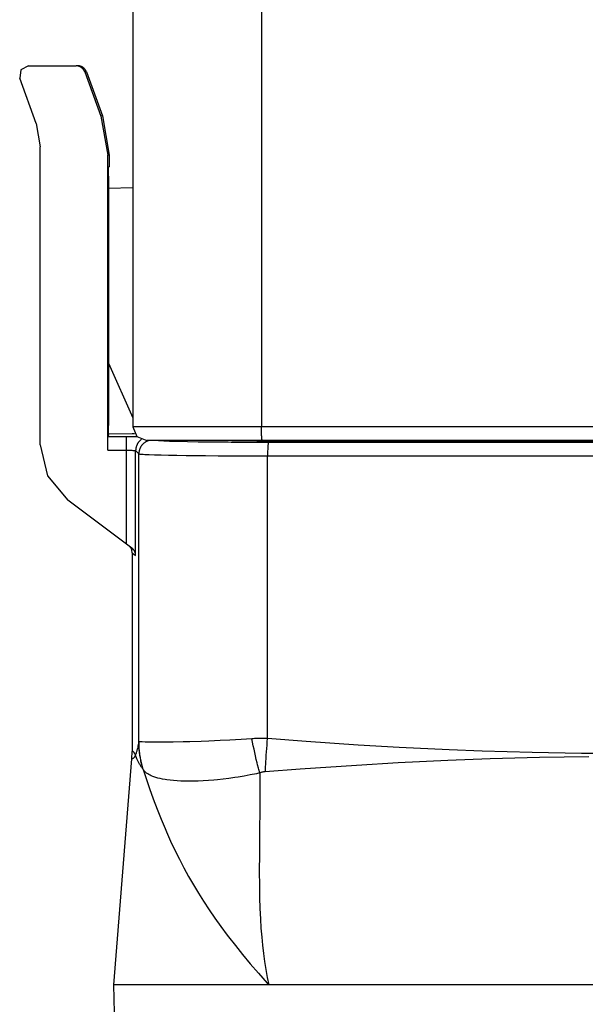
# Model space of a CAD drawing. Header units: millimetres. Extents: x 0 to 297, y 0 to 210.
# Tile 18 of 35: x 246 to 256, y 55 to 72. Entities that reach past the tile are written whole.
import ezdxf

# ---------------------------------------------------------------- set-up
doc = ezdxf.new("R2010")
doc.units = ezdxf.units.MM
doc.layers.add('ALL_ASSEM_MEMBER', color=7, linetype='CONTINUOUS')

msp = doc.modelspace()

# ---------------------------------------------------------------- linework, layer by layer
at = {"layer": 'ALL_ASSEM_MEMBER', "color": 7}
for p, q in [((250.080269, 73.251981), (250.080269, 64.945363)), ((247.844126, 72.710824), (247.844126, 64.945363)), ((245.894442, 71.16246), (245.875145, 71.015959)), ((246.025506, 71.230684), (245.894442, 71.16246)), ((246.025506, 71.230684), (246.855235, 71.230684)), ((246.861408, 71.231096), (246.855376, 71.231216)), ((246.867476, 71.230744), (246.861408, 71.231096)), ((246.873579, 71.230038), (246.867476, 71.230744)), ((246.879682, 71.229332), (246.873579, 71.230038)), ((246.885785, 71.228274), (246.879682, 71.229332)), ((246.891088, 71.230673), (246.88509, 71.230793)), ((246.891853, 71.226863), (246.885785, 71.228274)), ((246.897155, 71.23032), (246.891088, 71.230673)), ((246.89718, 71.225452), (246.891853, 71.226863)), ((246.903258, 71.229615), (246.897155, 71.23032)), ((246.903177, 71.223688), (246.89718, 71.225452)), ((246.909104, 71.221571), (246.903177, 71.223688)), ((246.909361, 71.228909), (246.903258, 71.229615)), ((246.914925, 71.219455), (246.909104, 71.221571)), ((246.915465, 71.227851), (246.909361, 71.228909)), ((246.92064, 71.216985), (246.914925, 71.219455)), ((246.921532, 71.22644), (246.915465, 71.227851)), ((246.926249, 71.214516), (246.92064, 71.216985)), ((246.926859, 71.225029), (246.921532, 71.22644)), ((246.931717, 71.211694), (246.926249, 71.214516)), ((246.932856, 71.223265), (246.926859, 71.225029)), ((246.937044, 71.208519), (246.931717, 71.211694)), ((246.938783, 71.221148), (246.932856, 71.223265)), ((246.942194, 71.205344), (246.937044, 71.208519)), ((246.944604, 71.219031), (246.938783, 71.221148)), ((246.947204, 71.201816), (246.942194, 71.205344)), ((246.950319, 71.216562), (246.944604, 71.219031)), ((246.952037, 71.198253), (246.947204, 71.201816)), ((246.955928, 71.214092), (246.950319, 71.216562)), ((246.956799, 71.194513), (246.952037, 71.198253)), ((246.961396, 71.21127), (246.955928, 71.214092)), ((246.961456, 71.190527), (246.956799, 71.194513)), ((246.966723, 71.208095), (246.961396, 71.21127)), ((246.965972, 71.186329), (246.961456, 71.190527)), ((246.970346, 71.181954), (246.965972, 71.186329)), ((246.971909, 71.20492), (246.966723, 71.208095)), ((246.974579, 71.177404), (246.970346, 71.181954)), ((246.976918, 71.201745), (246.971909, 71.20492)), ((246.978636, 71.172676), (246.974579, 71.177404)), ((246.981787, 71.198182), (246.976918, 71.201745)), ((246.982517, 71.167773), (246.978636, 71.172676)), ((246.986549, 71.194408), (246.981787, 71.198182)), ((246.986186, 71.162728), (246.982517, 71.167773)), ((246.989361, 71.158177), (246.986186, 71.162728)), ((246.991171, 71.190421), (246.986549, 71.194408)), ((246.992536, 71.152921), (246.989361, 71.158177)), ((246.995686, 71.186258), (246.991171, 71.190421)), ((246.995711, 71.147559), (246.992536, 71.152921)), ((247.000061, 71.181884), (246.995686, 71.186258)), ((246.998533, 71.142091), (246.995711, 71.147559)), ((247.001002, 71.136587), (246.998533, 71.142091)), ((247.004294, 71.177333), (247.000061, 71.181884)), ((247.003472, 71.131013), (247.001002, 71.136587)), ((247.008351, 71.172606), (247.004294, 71.177333)), ((247.012231, 71.167738), (247.008351, 71.172606)), ((247.0159, 71.162693), (247.012231, 71.167738)), ((247.019075, 71.158177), (247.0159, 71.162693)), ((247.02225, 71.152921), (247.019075, 71.158177)), ((247.025425, 71.147559), (247.02225, 71.152921)), ((247.028247, 71.142091), (247.025425, 71.147559)), ((247.030717, 71.136587), (247.028247, 71.142091)), ((247.033186, 71.131013), (247.030717, 71.136587)), ((246.161392, 70.229519), (245.875149, 71.015959)), ((247.005589, 71.125404), (247.003472, 71.131013)), ((247.005589, 71.125404), (247.286904, 70.352519)), ((247.035303, 71.125404), (247.005599, 71.125404)), ((247.035303, 71.125404), (247.033186, 71.131013)), ((247.035303, 71.125404), (247.31315, 70.362068)), ((247.31315, 70.362068), (247.286904, 70.352508)), ((247.286904, 70.352519), (247.405825, 69.678033)), ((247.31315, 70.362068), (247.433751, 69.678033)), ((246.161392, 70.229519), (246.233761, 69.819091)), ((246.233761, 64.630696), (246.233761, 69.819091)), ((247.433751, 69.678033), (247.405811, 69.678033)), ((247.405825, 64.538992), (247.405825, 69.678033)), ((247.433751, 69.678033), (247.433751, 69.470685)), ((247.421478, 69.407834), (247.421605, 69.42385)), ((247.421605, 69.42385), (247.421629, 69.42773)), ((247.421629, 69.42773), (247.421799, 69.443747)), ((247.421799, 69.443747), (247.421929, 69.451825)), ((247.421929, 69.451825), (247.42206, 69.458528)), ((247.42206, 69.458528), (247.422102, 69.459939)), ((247.422102, 69.459939), (247.422187, 69.463925)), ((247.422187, 69.466395), (247.422317, 69.467806)), ((247.422187, 69.463925), (247.422187, 69.466395)), ((247.422317, 69.467806), (247.422339, 69.468021)), ((247.422339, 69.468021), (247.42249, 69.469079)), ((247.422402, 69.470491), (247.422423, 69.47079)), ((247.422444, 69.470138), (247.422402, 69.470491)), ((247.422423, 69.47079), (247.42249, 69.470875)), ((247.42249, 69.469079), (247.422444, 69.470138)), ((247.42249, 69.470875), (247.422575, 69.4709)), ((247.422575, 69.470685), (247.433758, 69.470685)), ((247.421196, 69.325813), (247.42122, 69.341829)), ((247.421196, 69.310679), (247.421196, 69.325813)), ((247.421196, 69.310679), (247.421196, 64.968368)), ((247.42122, 69.341829), (247.421241, 69.355905)), ((247.421241, 69.355905), (247.421305, 69.371921)), ((247.421305, 69.371921), (247.421347, 69.383598)), ((247.421347, 69.383598), (247.421435, 69.399614)), ((247.421435, 69.399614), (247.421478, 69.407834)), ((247.844126, 69.105352), (247.421196, 69.094275)), ((247.421196, 66.056975), (247.844126, 65.105354)), ((247.421196, 64.952344), (247.421196, 64.968325)), ((247.422617, 64.808397), (247.407906, 64.77894)), ((247.42122, 64.936328), (247.421196, 64.952344)), ((247.421263, 64.920347), (247.42122, 64.936328)), ((247.421305, 64.906483), (247.421263, 64.920347)), ((247.421368, 64.890502), (247.421305, 64.906483)), ((247.421435, 64.878579), (247.421368, 64.890502)), ((247.42152, 64.862492), (247.421435, 64.878579)), ((247.421605, 64.854237), (247.42152, 64.862492)), ((247.421693, 64.847887), (247.421605, 64.854237)), ((247.42182, 64.834376), (247.421693, 64.847887)), ((247.421845, 64.830283), (247.42182, 64.834376)), ((247.421908, 64.823651), (247.421845, 64.830283)), ((247.42206, 64.819771), (247.421908, 64.823651)), ((247.422187, 64.81836), (247.42206, 64.819771)), ((247.42236, 64.815537), (247.422187, 64.81836)), ((247.422317, 64.810792), (247.422339, 64.811128)), ((247.422317, 64.809029), (247.422317, 64.810792)), ((247.422381, 64.808323), (247.422317, 64.809029)), ((247.422339, 64.823514), (247.833747, 64.83071)), ((247.422339, 64.811128), (247.42236, 64.815537)), ((247.422444, 64.808214), (247.422381, 64.808323)), ((247.422617, 64.808397), (247.422444, 64.808214)), ((247.833747, 64.830693), (247.874077, 64.830693)), ((265.204111, 64.945363), (247.844126, 64.945363)), ((247.844126, 64.945363), (247.914428, 64.775649)), ((250.080188, 64.921233), (250.080124, 64.945433)), ((250.080449, 64.897032), (250.080188, 64.921233)), ((250.080801, 64.872867), (250.080449, 64.897032)), ((250.081154, 64.85357), (250.080801, 64.872867)), ((250.08186, 64.83452), (250.081154, 64.85357)), ((250.082918, 64.812119), (250.08186, 64.83452)), ((250.083976, 64.793069), (250.082918, 64.812119)), ((250.085035, 64.775748), (250.083976, 64.793069)), ((246.233761, 64.630696), (246.360446, 64.094038)), ((247.407892, 64.778954), (247.732373, 64.778954)), ((247.732373, 62.90673), (247.732373, 64.778954)), ((247.732373, 64.778954), (247.742921, 64.778944)), ((247.742921, 64.778944), (247.761019, 64.778933)), ((247.761019, 64.778933), (247.779116, 64.778898)), ((247.779116, 64.778898), (247.786701, 64.778887)), ((247.786701, 64.778887), (247.804799, 64.778834)), ((247.804799, 64.778834), (247.822896, 64.778771)), ((247.822896, 64.778771), (247.840993, 64.778683)), ((247.840993, 64.778683), (247.859091, 64.778587)), ((247.859091, 64.778587), (247.877188, 64.778478)), ((247.877188, 64.778478), (247.895286, 64.778351)), ((247.895286, 64.778351), (247.913383, 64.778199)), ((247.909905, 64.62182), (247.907083, 64.614765)), ((247.912727, 64.628735), (247.909905, 64.62182)), ((247.915902, 64.635543), (247.912727, 64.628735)), ((247.914428, 64.775649), (248.084121, 64.705358)), ((247.919077, 64.642211), (247.915902, 64.635543)), ((247.922605, 64.648772), (247.919077, 64.642211)), ((247.92638, 64.655228), (247.922605, 64.648772)), ((247.930331, 64.661614), (247.92638, 64.655228)), ((247.934494, 64.667893), (247.930331, 64.661614)), ((247.938868, 64.674067), (247.934494, 64.667893)), ((247.943489, 64.680099), (247.938868, 64.674067)), ((247.948287, 64.68599), (247.943489, 64.680099)), ((247.953261, 64.691741), (247.948287, 64.68599)), ((247.958412, 64.697315), (247.953261, 64.691741)), ((247.95947, 64.698373), (247.958412, 64.697315)), ((247.964797, 64.70377), (247.95947, 64.698373)), ((247.9703, 64.708992), (247.964797, 64.70377)), ((247.975945, 64.714036), (247.9703, 64.708992)), ((247.98173, 64.718869), (247.975945, 64.714036)), ((247.987622, 64.723491), (247.98173, 64.718869)), ((247.993619, 64.7279), (247.987622, 64.723491)), ((248.000089, 64.625433), (247.995538, 64.619506)), ((248.004851, 64.631253), (248.000089, 64.625433)), ((248.009826, 64.636933), (248.004851, 64.631253)), ((248.014976, 64.642472), (248.009826, 64.636933)), ((248.020338, 64.647869), (248.014976, 64.642472)), ((248.025877, 64.653126), (248.020338, 64.647869)), ((248.031592, 64.658206), (248.025877, 64.653126)), ((248.037448, 64.663109), (248.031592, 64.658206)), ((248.043445, 64.667801), (248.037448, 64.663109)), ((248.045562, 64.669212), (248.043445, 64.667801)), ((248.051736, 64.673657), (248.045562, 64.669212)), ((248.058015, 64.677891), (248.051736, 64.673657)), ((248.064436, 64.681912), (248.058015, 64.677891)), ((248.070927, 64.685722), (248.064436, 64.681912)), ((248.077524, 64.689285), (248.070927, 64.685722)), ((248.084156, 64.69246), (248.077524, 64.689285)), ((264.964096, 64.705358), (248.084121, 64.705358)), ((248.090859, 64.695635), (248.084156, 64.69246)), ((248.132306, 64.709644), (248.090859, 64.695639)), ((248.292548, 64.705337), (248.380009, 64.70128)), ((248.380009, 64.70128), (248.482586, 64.697752)), ((248.482586, 64.697752), (248.562642, 64.695635)), ((248.562642, 64.695635), (248.61643, 64.694224)), ((248.61643, 64.694224), (248.79678, 64.69052)), ((248.79678, 64.69052), (248.977109, 64.687698)), ((248.977109, 64.687698), (249.141634, 64.685581)), ((249.141634, 64.685581), (249.322006, 64.683817)), ((249.322006, 64.683817), (249.502377, 64.682406)), ((249.502377, 64.682406), (249.554892, 64.682053)), ((249.554892, 64.682053), (249.735267, 64.680995)), ((249.618617, 64.704183), (249.565884, 64.705241)), ((249.671326, 64.703478), (249.618617, 64.704183)), ((249.724059, 64.702772), (249.671326, 64.703478)), ((249.776767, 64.702066), (249.724059, 64.702772)), ((249.735267, 64.680995), (249.915638, 64.68029)), ((249.8295, 64.701361), (249.776767, 64.702066)), ((249.88223, 64.700655), (249.8295, 64.701361)), ((249.934942, 64.69995), (249.88223, 64.700655)), ((249.915638, 64.68029), (250.09601, 64.679937)), ((249.948065, 64.699819), (249.934942, 64.69995)), ((250.000795, 64.699467), (249.948065, 64.699819)), ((250.053528, 64.699114), (250.000795, 64.699467)), ((250.093124, 64.6988), (250.053528, 64.699114)), ((250.085186, 64.773631), (250.085035, 64.775748)), ((250.086245, 64.758955), (250.085186, 64.773631)), ((250.087303, 64.745761), (250.086245, 64.758955)), ((250.088009, 64.739235), (250.087303, 64.745761)), ((250.089067, 64.730945), (250.088009, 64.739235)), ((250.090125, 64.723607), (250.089067, 64.730945)), ((250.090273, 64.722902), (250.090125, 64.723607)), ((250.091332, 64.717857), (250.090273, 64.722902)), ((250.09239, 64.713694), (250.091332, 64.717857)), ((250.093448, 64.710131), (250.09239, 64.713694)), ((250.144273, 64.698426), (250.093156, 64.698779)), ((250.09377, 64.709073), (250.093448, 64.710131)), ((250.094475, 64.707662), (250.09377, 64.709073)), ((250.095181, 64.706603), (250.094475, 64.707662)), ((250.095244, 64.706504), (250.095181, 64.706603)), ((250.09595, 64.705799), (250.095244, 64.706504)), ((250.096302, 64.705464), (250.09595, 64.705799)), ((250.09601, 64.679489), (250.106699, 64.679464)), ((250.096655, 64.705358), (250.096302, 64.705464)), ((250.106699, 64.679464), (250.117388, 64.679443)), ((250.117388, 64.679443), (250.128077, 64.679422)), ((250.128077, 64.679422), (250.138766, 64.679401)), ((250.138766, 64.679401), (250.149455, 64.67939)), ((250.195387, 64.698091), (250.144273, 64.698426)), ((250.149455, 64.67939), (250.160145, 64.679369)), ((250.160145, 64.679369), (250.170834, 64.679358)), ((250.170834, 64.679358), (250.181523, 64.679337)), ((250.181523, 64.679337), (250.192212, 64.679326)), ((250.192212, 64.679326), (250.202901, 64.679316)), ((250.193792, 64.624921), (250.192734, 64.610316)), ((250.194851, 64.637868), (250.193792, 64.624921)), ((250.195204, 64.642666), (250.194851, 64.637868)), ((250.196262, 64.652014), (250.195204, 64.642666)), ((250.246504, 64.697791), (250.195387, 64.698091)), ((250.19732, 64.66034), (250.196262, 64.652014)), ((250.197557, 64.661751), (250.19732, 64.66034)), ((250.198262, 64.666796), (250.197557, 64.661751)), ((250.19932, 64.670923), (250.198262, 64.666796)), ((250.200379, 64.674451), (250.19932, 64.670923)), ((250.200509, 64.674804), (250.200379, 64.674451)), ((250.201215, 64.676568), (250.200509, 64.674804)), ((250.20192, 64.677979), (250.201215, 64.676568)), ((250.201942, 64.678011), (250.20192, 64.677979)), ((250.202294, 64.678716), (250.201942, 64.678011)), ((250.202647, 64.679069), (250.202294, 64.678716)), ((250.203, 64.679316), (250.202647, 64.679069)), ((250.203, 64.679316), (262.82448, 64.679316)), ((250.297622, 64.697519), (250.246504, 64.697791)), ((250.348718, 64.697283), (250.297622, 64.697519)), ((250.399832, 64.697078), (250.348718, 64.697283)), ((250.450949, 64.696895), (250.399832, 64.697078)), ((250.473069, 64.696831), (250.450949, 64.696895)), ((250.524186, 64.69669), (250.473069, 64.696831)), ((250.575303, 64.696595), (250.524186, 64.69669)), ((250.604267, 64.696542), (250.575303, 64.696595)), ((250.604267, 64.696542), (262.423235, 64.696542)), ((250.605039, 64.697699), (250.604334, 64.697519)), ((250.605392, 64.698002), (250.605039, 64.697699)), ((250.605745, 64.698355), (250.605392, 64.698002)), ((250.606097, 64.698708), (250.605745, 64.698355)), ((250.606443, 64.699061), (250.606097, 64.698708)), ((250.606764, 64.699414), (250.606443, 64.699061)), ((250.606895, 64.699682), (250.606764, 64.699414)), ((250.607173, 64.700034), (250.606895, 64.699682)), ((250.607434, 64.700387), (250.607173, 64.700034)), ((250.607671, 64.70074), (250.607434, 64.700387)), ((250.607777, 64.700998), (250.607671, 64.70074)), ((247.405825, 64.538992), (247.732373, 64.538992)), ((247.732373, 64.538992), (247.744897, 64.53897)), ((247.744897, 64.53897), (247.760948, 64.538875)), ((247.760948, 64.538875), (247.777, 64.538713)), ((247.777, 64.538713), (247.793051, 64.538466)), ((247.793051, 64.538466), (247.804446, 64.538237)), ((247.804446, 64.538237), (247.820497, 64.537884)), ((247.820497, 64.537884), (247.828576, 64.537633)), ((247.828576, 64.537633), (247.844627, 64.536928)), ((247.844627, 64.536928), (247.850624, 64.53666)), ((247.850624, 64.53666), (247.864488, 64.535954)), ((247.864488, 64.535954), (247.871826, 64.535601)), ((247.871826, 64.535601), (247.879411, 64.534896)), ((247.879411, 64.534896), (247.884844, 64.53419)), ((247.884844, 64.53419), (247.886255, 64.534017)), ((247.886255, 64.534017), (247.889077, 64.533665)), ((247.889077, 64.533665), (247.889292, 64.533619)), ((247.889292, 64.533619), (247.891762, 64.532913)), ((247.891762, 64.532913), (247.892104, 64.532797)), ((247.892104, 64.532797), (247.892457, 64.53255)), ((247.892365, 64.539376), (247.892238, 64.531933)), ((247.892358, 64.532123), (247.948167, 64.476314)), ((247.892358, 62.706719), (247.892358, 64.532123)), ((247.892711, 64.546855), (247.892365, 64.539376)), ((247.892457, 64.53255), (247.892697, 64.532236)), ((247.893416, 64.554369), (247.892711, 64.546855)), ((247.894122, 64.561883), (247.893416, 64.554369)), ((247.89518, 64.569362), (247.894122, 64.561883)), ((247.896591, 64.576841), (247.89518, 64.569362)), ((247.896852, 64.578252), (247.896591, 64.576841)), ((247.898616, 64.585696), (247.896852, 64.578252)), ((247.90038, 64.593069), (247.898616, 64.585696)), ((247.902497, 64.600371), (247.90038, 64.593069)), ((247.904613, 64.607603), (247.902497, 64.600371)), ((247.907083, 64.614765), (247.904613, 64.607603)), ((247.948266, 64.484004), (247.948135, 64.476631)), ((247.948167, 59.464255), (247.948167, 64.476314)), ((247.948167, 64.476314), (247.950637, 64.474903)), ((247.948619, 64.491448), (247.948266, 64.484004)), ((247.949324, 64.498891), (247.948619, 64.491448)), ((247.95003, 64.50637), (247.949324, 64.498891)), ((247.951088, 64.513849), (247.95003, 64.50637)), ((247.950637, 64.474903), (247.952753, 64.47455)), ((247.952499, 64.521328), (247.951088, 64.513849)), ((247.95391, 64.528772), (247.952499, 64.521328)), ((247.952753, 64.47455), (247.962455, 64.472786)), ((247.954616, 64.531241), (247.95391, 64.528772)), ((247.95638, 64.538649), (247.954616, 64.531241)), ((247.958497, 64.545987), (247.95638, 64.538649)), ((247.960966, 64.553254), (247.958497, 64.545987)), ((247.963435, 64.560416), (247.960966, 64.553254)), ((247.962455, 64.472786), (247.977307, 64.471022)), ((247.966258, 64.567507), (247.963435, 64.560416)), ((247.96908, 64.574492), (247.966258, 64.567507)), ((247.972255, 64.581336), (247.96908, 64.574492)), ((247.975783, 64.588038), (247.972255, 64.581336)), ((247.979346, 64.594635), (247.975783, 64.588038)), ((247.977307, 64.471022), (247.997239, 64.469258)), ((247.98312, 64.601056), (247.979346, 64.594635)), ((247.987072, 64.607335), (247.98312, 64.601056)), ((247.991199, 64.613474), (247.987072, 64.607335)), ((247.995538, 64.619506), (247.991199, 64.613474)), ((247.997239, 64.469258), (248.02225, 64.467494)), ((248.02225, 64.467494), (248.052272, 64.46573)), ((248.052272, 64.46573), (248.127117, 64.462555)), ((248.127117, 64.462555), (248.221104, 64.45938)), ((248.221104, 64.45938), (248.333457, 64.456205)), ((248.333457, 64.456205), (248.463187, 64.453383)), ((248.463187, 64.453383), (248.609148, 64.450561)), ((248.609148, 64.450561), (248.770142, 64.448092)), ((250.187693, 64.463737), (250.187587, 64.439572)), ((250.187975, 64.487902), (250.187693, 64.463737)), ((250.188328, 64.512068), (250.187975, 64.487902)), ((250.188681, 64.530483), (250.188328, 64.512068)), ((250.189386, 64.549074), (250.188681, 64.530483)), ((250.190445, 64.571652), (250.189386, 64.549074)), ((250.191503, 64.589785), (250.190445, 64.571652)), ((250.192561, 64.607847), (250.191503, 64.589785)), ((250.192734, 64.610316), (250.192561, 64.607847)), ((248.770142, 64.448092), (248.944703, 64.445975)), ((248.944703, 64.445975), (249.104554, 64.444211)), ((249.104554, 64.444211), (249.328528, 64.442447)), ((249.328528, 64.442447), (249.523392, 64.441036)), ((249.523392, 64.441036), (249.747363, 64.439978)), ((249.747363, 64.439978), (249.963006, 64.439272)), ((249.963006, 64.439272), (250.18698, 64.438919)), ((250.186917, 64.439353), (262.840563, 64.439353)), ((250.186917, 59.520798), (250.186917, 64.439353)), ((246.360446, 64.094038), (246.713746, 63.67069)), ((247.826124, 62.836418), (246.713746, 63.67069)), ((247.769732, 62.878716), (247.774389, 62.875082)), ((247.774389, 62.875082), (247.778975, 62.871202)), ((247.778975, 62.871202), (247.783455, 62.867074)), ((247.783455, 62.867074), (247.78783, 62.862735)), ((247.78783, 62.862735), (247.792063, 62.858219)), ((247.792063, 62.858219), (247.796155, 62.853492)), ((247.796155, 62.853492), (247.800107, 62.848589)), ((247.800107, 62.848589), (247.803846, 62.843544)), ((247.803846, 62.843544), (247.804199, 62.842838)), ((247.804199, 62.842838), (247.807762, 62.837617)), ((247.807762, 62.837617), (247.810937, 62.83229)), ((247.810937, 62.83229), (247.814112, 62.826857)), ((247.814112, 62.826857), (247.816934, 62.821389)), ((247.816934, 62.821389), (247.819756, 62.815851)), ((247.819756, 62.815851), (247.822226, 62.810277)), ((247.822226, 62.810277), (247.824342, 62.804703)), ((247.824342, 62.804703), (247.826106, 62.799129)), ((247.830876, 62.832766), (247.826043, 62.836541)), ((247.833747, 62.750689), (247.826198, 62.799284)), ((247.835603, 62.82878), (247.830876, 62.832766)), ((247.833747, 62.750679), (247.892358, 62.706719)), ((247.833747, 62.750679), (247.833747, 59.294583)), ((247.840224, 62.824582), (247.835603, 62.82878)), ((247.844705, 62.820172), (247.840224, 62.824582)), ((247.849044, 62.815586), (247.844705, 62.820172)), ((247.853207, 62.810824), (247.849044, 62.815586)), ((247.855676, 62.807649), (247.853207, 62.810824)), ((247.859521, 62.802639), (247.855676, 62.807649)), ((247.86319, 62.797524), (247.859521, 62.802639)), ((247.866718, 62.792268), (247.86319, 62.797524)), ((247.869893, 62.786905), (247.866718, 62.792268)), ((247.873068, 62.781473), (247.869893, 62.786905)), ((247.87589, 62.775934), (247.873068, 62.781473)), ((247.87836, 62.77029), (247.87589, 62.775934)), ((247.880829, 62.764539), (247.87836, 62.77029)), ((247.882946, 62.758683), (247.880829, 62.764539)), ((247.885062, 62.752721), (247.882946, 62.758683)), ((247.886826, 62.746654), (247.885062, 62.752721)), ((247.888237, 62.74055), (247.886826, 62.746654)), ((247.889649, 62.734377), (247.888237, 62.74055)), ((247.890001, 62.731555), (247.889649, 62.734377)), ((247.89106, 62.725346), (247.890001, 62.731555)), ((247.891765, 62.719137), (247.89106, 62.725346)), ((247.892118, 62.712928), (247.891765, 62.719137)), ((247.892358, 62.706719), (247.892118, 62.712928)), ((249.362183, 59.483887), (249.165898, 59.475279)), ((249.529012, 59.492283), (249.362183, 59.483887)), ((249.725167, 59.50336), (249.529012, 59.492283)), ((249.914516, 59.515284), (249.725167, 59.50336)), ((249.926285, 59.455389), (249.914467, 59.515301)), ((249.934505, 59.516808), (249.914502, 59.515397)), ((249.960998, 59.518219), (249.934505, 59.516808)), ((249.987421, 59.519277), (249.960998, 59.518219)), ((250.013809, 59.520336), (249.987421, 59.519277)), ((250.040091, 59.521041), (250.013809, 59.520336)), ((250.066302, 59.521394), (250.040091, 59.521041)), ((250.092408, 59.521666), (250.066302, 59.521394)), ((250.118443, 59.521708), (250.092408, 59.521666)), ((250.144478, 59.521503), (250.118443, 59.521708)), ((250.170583, 59.52115), (250.144478, 59.521503)), ((250.186917, 59.520798), (250.170583, 59.52115)), ((250.182235, 59.462935), (250.186857, 59.520791)), ((250.857892, 59.469176), (250.186917, 59.520798)), ((247.915147, 59.314853), (247.911161, 59.29986)), ((247.918322, 59.327342), (247.915147, 59.314853)), ((247.923191, 59.347238), (247.918322, 59.327342)), ((247.928059, 59.368087), (247.923191, 59.347238)), ((247.932963, 59.390171), (247.928059, 59.368087)), ((247.937972, 59.413772), (247.932963, 59.390171)), ((247.942805, 59.437408), (247.937972, 59.413772)), ((247.947462, 59.46108), (247.942805, 59.437408)), ((247.948167, 59.464255), (247.947462, 59.46108)), ((247.948397, 59.464533), (247.948181, 59.464255)), ((247.948598, 59.439691), (247.948361, 59.464279)), ((247.948654, 59.464759), (247.948397, 59.464533)), ((247.949303, 59.415032), (247.948598, 59.439691)), ((247.948957, 59.464953), (247.948654, 59.464759)), ((247.949278, 59.465094), (247.948957, 59.464953)), ((247.949631, 59.465204), (247.949278, 59.465094)), ((247.950362, 59.390337), (247.949303, 59.415032)), ((247.949977, 59.465267), (247.949631, 59.465204)), ((247.950256, 59.465288), (247.949977, 59.465267)), ((247.950601, 59.465299), (247.950256, 59.465288)), ((247.951773, 59.365643), (247.950362, 59.390337)), ((247.950944, 59.465267), (247.950601, 59.465299)), ((247.951289, 59.465225), (247.950944, 59.465267)), ((247.951187, 59.442485), (247.951056, 59.465204)), ((247.95154, 59.417508), (247.951187, 59.442485)), ((247.951374, 59.465214), (247.951289, 59.465225)), ((247.965524, 59.463369), (247.951378, 59.465133)), ((247.952598, 59.392567), (247.95154, 59.417508)), ((247.953537, 59.340913), (247.951773, 59.365643)), ((247.954009, 59.367696), (247.952598, 59.392567)), ((247.955653, 59.316219), (247.953537, 59.340913)), ((247.955773, 59.34286), (247.954009, 59.367696)), ((247.958123, 59.291524), (247.955653, 59.316219)), ((247.95789, 59.318025), (247.955773, 59.34286)), ((247.960359, 59.293189), (247.95789, 59.318025)), ((247.970604, 59.463016), (247.965524, 59.463369)), ((248.006411, 59.4609), (247.970604, 59.463016)), ((248.058495, 59.458783), (248.006411, 59.4609)), ((248.126535, 59.457019), (248.058495, 59.458783)), ((248.22877, 59.455608), (248.126535, 59.457019)), ((248.308416, 59.455347), (248.22877, 59.455608)), ((248.452893, 59.456052), (248.308416, 59.455347)), ((248.546947, 59.457111), (248.452893, 59.456052)), ((248.720771, 59.460639), (248.546947, 59.457111)), ((248.835473, 59.463814), (248.720771, 59.460639)), ((249.031843, 59.470164), (248.835473, 59.463814)), ((249.165898, 59.475279), (249.031843, 59.470164)), ((249.938491, 59.395544), (249.926285, 59.455389)), ((249.95112, 59.33578), (249.938491, 59.395544)), ((249.964173, 59.276104), (249.95112, 59.33578)), ((250.169218, 59.289312), (250.173416, 59.3472)), ((250.173416, 59.3472), (250.177755, 59.40508)), ((250.177755, 59.40508), (250.182235, 59.462935)), ((251.764791, 59.40696), (250.857892, 59.469176)), ((252.479366, 59.364905), (251.764791, 59.40696)), ((253.345851, 59.322749), (252.479366, 59.364905)), ((253.922624, 59.300241), (253.345851, 59.322749)), ((247.513764, 55.230701), (247.828664, 59.167008)), ((247.828664, 59.167008), (247.833744, 59.294583)), ((247.831042, 59.166796), (247.828925, 59.167022)), ((247.833158, 59.166786), (247.831042, 59.166796)), ((247.835275, 59.167022), (247.833158, 59.166786)), ((247.836051, 59.294646), (247.833934, 59.294431)), ((247.837392, 59.167375), (247.835275, 59.167022)), ((247.838168, 59.294636), (247.836051, 59.294646)), ((247.839861, 59.16808), (247.837392, 59.167375)), ((247.840284, 59.294399), (247.838168, 59.294636)), ((247.842331, 59.169139), (247.839861, 59.16808)), ((247.842754, 59.294047), (247.840284, 59.294399)), ((247.8448, 59.17055), (247.842331, 59.169139)), ((247.845223, 59.293341), (247.842754, 59.294047)), ((247.847622, 59.172314), (247.8448, 59.17055)), ((247.847693, 59.292283), (247.845223, 59.293341)), ((247.850444, 59.17443), (247.847622, 59.172314)), ((247.847975, 59.292152), (247.847693, 59.292283)), ((247.850092, 59.291094), (247.847975, 59.292152)), ((247.852208, 59.289683), (247.850092, 59.291094)), ((247.853267, 59.176547), (247.850444, 59.17443)), ((247.854325, 59.287919), (247.852208, 59.289683)), ((247.856089, 59.179369), (247.853267, 59.176547)), ((247.856794, 59.285802), (247.854325, 59.287919)), ((247.858205, 59.181133), (247.856089, 59.179369)), ((247.859264, 59.283333), (247.856794, 59.285802)), ((247.86138, 59.184308), (247.858205, 59.181133)), ((247.86138, 59.280863), (247.859264, 59.283333)), ((247.864203, 59.27723), (247.86138, 59.280863)), ((247.864555, 59.187836), (247.86138, 59.184308)), ((247.867025, 59.273279), (247.864203, 59.27723)), ((247.867378, 59.191611), (247.864555, 59.187836)), ((247.869847, 59.268939), (247.867025, 59.273279)), ((247.8702, 59.195738), (247.867378, 59.191611)), ((247.872669, 59.264106), (247.869847, 59.268939)), ((247.873022, 59.200395), (247.8702, 59.195738)), ((247.874786, 59.260261), (247.872669, 59.264106)), ((247.873728, 59.201453), (247.873022, 59.200395)), ((247.877255, 59.207239), (247.873728, 59.201453)), ((247.877961, 59.254123), (247.874786, 59.260261)), ((247.88043, 59.213306), (247.877255, 59.207239)), ((247.881136, 59.247491), (247.877961, 59.254123)), ((247.883605, 59.219586), (247.88043, 59.213306)), ((247.884311, 59.240223), (247.881136, 59.247491)), ((247.886428, 59.226006), (247.883605, 59.219586)), ((247.887839, 59.232109), (247.884311, 59.240223)), ((247.888544, 59.230698), (247.886428, 59.226006)), ((247.888544, 59.230698), (247.887839, 59.232109)), ((247.892358, 59.240735), (247.888513, 59.230787)), ((247.89118, 59.224056), (247.88871, 59.230688)), ((247.900352, 59.200949), (247.89118, 59.224056)), ((247.896133, 59.251142), (247.892358, 59.240735)), ((247.899872, 59.262148), (247.896133, 59.251142)), ((247.903611, 59.273825), (247.899872, 59.262148)), ((247.907548, 59.183133), (247.900352, 59.200949)), ((247.907351, 59.286314), (247.903611, 59.273825)), ((247.911161, 59.29986), (247.907351, 59.286314)), ((247.913969, 59.167858), (247.907548, 59.183133)), ((247.919896, 59.15417), (247.913969, 59.167858)), ((247.925575, 59.141611), (247.919896, 59.15417)), ((247.931114, 59.129935), (247.925575, 59.141611)), ((247.960945, 59.266865), (247.958123, 59.291524)), ((247.963181, 59.268354), (247.960359, 59.293189)), ((247.963061, 59.250461), (247.960945, 59.266865)), ((247.966625, 59.225908), (247.963061, 59.250461)), ((247.966356, 59.243554), (247.963181, 59.268354)), ((247.96999, 59.218789), (247.966356, 59.243554)), ((247.970576, 59.20139), (247.966625, 59.225908)), ((247.974012, 59.194059), (247.96999, 59.218789)), ((247.974915, 59.176977), (247.970576, 59.20139)), ((247.977187, 59.176773), (247.974012, 59.194059)), ((247.979607, 59.152671), (247.974915, 59.176977)), ((247.981843, 59.152149), (247.977187, 59.176773)), ((247.984651, 59.128471), (247.979607, 59.152671)), ((247.986888, 59.127631), (247.981843, 59.152149)), ((249.977614, 59.216527), (249.964173, 59.276104)), ((249.991478, 59.157045), (249.977614, 59.216527)), ((250.005766, 59.097659), (249.991478, 59.157045)), ((250.157506, 59.115605), (250.161245, 59.173513)), ((250.161245, 59.173513), (250.165161, 59.231425)), ((250.165161, 59.231425), (250.169218, 59.289312)), ((253.32268, 59.137068), (252.460094, 59.094466)), ((254.057477, 59.165502), (253.32268, 59.137068)), ((254.787556, 59.274912), (253.922624, 59.300241)), ((254.917477, 59.189349), (254.057477, 59.165502)), ((255.651325, 59.259742), (254.787556, 59.274912)), ((255.777718, 59.203037), (254.917477, 59.189349)), ((256.513738, 59.254698), (255.651325, 59.259742)), ((247.936829, 59.118328), (247.931114, 59.129935)), ((247.942826, 59.106828), (247.936829, 59.118328)), ((247.949, 59.095398), (247.942826, 59.106828)), ((247.95542, 59.084073), (247.949, 59.095398)), ((247.962017, 59.07282), (247.95542, 59.084073)), ((247.968861, 59.061707), (247.962017, 59.07282)), ((247.975881, 59.050701), (247.968861, 59.061707)), ((247.975903, 59.050648), (247.975881, 59.050701)), ((247.98317, 59.039782), (247.975903, 59.050648)), ((247.990613, 59.029058), (247.98317, 59.039782)), ((247.990084, 59.104411), (247.984651, 59.128471)), ((247.992321, 59.103183), (247.986888, 59.127631)), ((247.995905, 59.080458), (247.990084, 59.104411)), ((247.998233, 59.018475), (247.990613, 59.029058)), ((247.998142, 59.078842), (247.992321, 59.103183)), ((248.002079, 59.056574), (247.995905, 59.080458)), ((248.004315, 59.054641), (247.998142, 59.078842)), ((248.00603, 59.008068), (247.998233, 59.018475)), ((248.00864, 59.032727), (248.002079, 59.056574)), ((248.010877, 59.030582), (248.004315, 59.054641)), ((248.014003, 58.997802), (248.00603, 59.008068)), ((248.01559, 59.00895), (248.00864, 59.032727)), ((248.017791, 59.006664), (248.010877, 59.030582)), ((248.022152, 58.987712), (248.014003, 58.997802)), ((248.022152, 58.987712), (248.01559, 59.00895)), ((248.025059, 58.982922), (248.017791, 59.006664)), ((248.022494, 58.986171), (248.022152, 58.986523)), ((248.022818, 58.985818), (248.022494, 58.986171)), ((248.023118, 58.985465), (248.022818, 58.985818)), ((248.023422, 58.985112), (248.023118, 58.985465)), ((248.0237, 58.98476), (248.023422, 58.985112)), ((248.023979, 58.984407), (248.0237, 58.98476)), ((248.024219, 58.984054), (248.023979, 58.984407)), ((248.024476, 58.983701), (248.024219, 58.984054)), ((248.024755, 58.983348), (248.024476, 58.983701)), ((248.025013, 58.982996), (248.024755, 58.983348)), ((248.025059, 58.982922), (248.025013, 58.982996)), ((248.032961, 58.969879), (248.025059, 58.983144)), ((248.025059, 58.982922), (248.06978, 58.843525)), ((248.042627, 58.956791), (248.032961, 58.969879)), ((250.014091, 59.063969), (250.005766, 59.097659)), ((250.029049, 59.004755), (250.014091, 59.063969)), ((250.035822, 58.978614), (250.029049, 59.004755)), ((250.051309, 58.920177), (250.035822, 58.978614)), ((250.756324, 58.985634), (250.147275, 58.941805)), ((250.147275, 58.941805), (250.148686, 58.966253)), ((250.148686, 58.966253), (250.151861, 59.024193)), ((250.151861, 59.024193), (250.155389, 59.082126)), ((250.155389, 59.082126), (250.157506, 59.115605)), ((251.731524, 59.051413), (250.756324, 58.985634)), ((252.460094, 59.094466), (251.731524, 59.051413)), ((248.054163, 58.943844), (248.042627, 58.956791)), ((248.067709, 58.931003), (248.054163, 58.943844)), ((248.083443, 58.918233), (248.067709, 58.931003)), ((248.06978, 58.843525), (248.134289, 58.651632)), ((248.101541, 58.905533), (248.083443, 58.918233)), ((248.101629, 58.905466), (248.101541, 58.905533)), ((248.122443, 58.892801), (248.101629, 58.905466)), ((248.145338, 58.880701), (248.122443, 58.892801)), ((248.163541, 58.872164), (248.145338, 58.880701)), ((248.192222, 58.860169), (248.163541, 58.872164)), ((248.223725, 58.848704), (248.192222, 58.860169)), ((248.240553, 58.843165), (248.223725, 58.848704)), ((248.277693, 58.832194), (248.240553, 58.843165)), ((248.317246, 58.822175), (248.277693, 58.832194)), ((248.35971, 58.813038), (248.317246, 58.822175)), ((248.405896, 58.804713), (248.35971, 58.813038)), ((248.437575, 58.799809), (248.405896, 58.804713)), ((248.492954, 58.792507), (248.437575, 58.799809)), ((249.250434, 58.795928), (249.158063, 58.788203)), ((249.313973, 58.802102), (249.250434, 58.795928)), ((249.412415, 58.813038), (249.313973, 58.802102)), ((249.512735, 58.825809), (249.412415, 58.813038)), ((249.615075, 58.840449), (249.512735, 58.825809)), ((249.673855, 58.849586), (249.615075, 58.840449)), ((249.779727, 58.867295), (249.673855, 58.849586)), ((249.886224, 58.886769), (249.779727, 58.867295)), ((249.993387, 58.908006), (249.886224, 58.886769)), ((250.051309, 58.920177), (249.993387, 58.908006)), ((250.051309, 58.920187), (250.051482, 58.654938)), ((250.060104, 58.923108), (250.051355, 58.919933)), ((250.069382, 58.926283), (250.060104, 58.923108)), ((250.078519, 58.929105), (250.069382, 58.926283)), ((250.08755, 58.931575), (250.078519, 58.929105)), ((250.096475, 58.933692), (250.08755, 58.931575)), ((250.105295, 58.935808), (250.096475, 58.933692)), ((250.114008, 58.937572), (250.105295, 58.935808)), ((250.122616, 58.938983), (250.114008, 58.937572)), ((250.130483, 58.940042), (250.122616, 58.938983)), ((250.138914, 58.9411), (250.130483, 58.940042)), ((250.147275, 58.941805), (250.138914, 58.9411)), ((248.134289, 58.651632), (248.199701, 58.467331)), ((248.551092, 58.786439), (248.492954, 58.792507)), ((248.6125, 58.781641), (248.551092, 58.786439)), ((248.678, 58.778113), (248.6125, 58.781641)), ((248.687031, 58.77776), (248.678, 58.778113)), ((248.758581, 58.775644), (248.687031, 58.77776)), ((248.833102, 58.774938), (248.758581, 58.775644)), ((248.911158, 58.775997), (248.833102, 58.774938)), ((248.981953, 58.778113), (248.911158, 58.775997)), ((249.068662, 58.782276), (248.981953, 58.778113)), ((249.158063, 58.788203), (249.068662, 58.782276)), ((250.051482, 58.654938), (250.050071, 58.285022)), ((248.199701, 58.467331), (248.266214, 58.289898)), ((248.266214, 58.289898), (248.333908, 58.11873)), ((250.050071, 58.285022), (250.047249, 57.915103)), ((248.333908, 58.11873), (248.402897, 57.953345)), ((248.402897, 57.953345), (248.428685, 57.893757)), ((248.428685, 57.893757), (248.500945, 57.73258)), ((250.046903, 57.875712), (250.044081, 57.505808)), ((250.047249, 57.915103), (250.046903, 57.875712)), ((248.500945, 57.73258), (248.575553, 57.574525)), ((248.575553, 57.574525), (248.652466, 57.419624)), ((250.044081, 57.505808), (250.043375, 57.20927)), ((248.652466, 57.419624), (248.731594, 57.267891)), ((248.731594, 57.267891), (248.812941, 57.119344)), ((248.812941, 57.119344), (248.896422, 56.973982)), ((250.043375, 57.20927), (250.045139, 56.958283)), ((248.896422, 56.973982), (248.982891, 56.830373)), ((250.045139, 56.958283), (250.048843, 56.750106)), ((248.982891, 56.830373), (249.073887, 56.685876)), ((250.048843, 56.750106), (250.054664, 56.558502)), ((249.073887, 56.685876), (249.169574, 56.540373)), ((249.169574, 56.540373), (249.270126, 56.393751)), ((250.054664, 56.558502), (250.062637, 56.382512)), ((249.270126, 56.393751), (249.375677, 56.245906)), ((249.375677, 56.245906), (249.486435, 56.096656)), ((250.062637, 56.382512), (250.072726, 56.218202)), ((249.486435, 56.096656), (249.509718, 56.066)), ((249.509718, 56.066), (249.627045, 55.914845)), ((250.072726, 56.218202), (250.084968, 56.063079)), ((250.084968, 56.063079), (250.098303, 55.925425)), ((249.627045, 55.914845), (249.751692, 55.759793)), ((250.098303, 55.925425), (250.115236, 55.778836)), ((249.751692, 55.759793), (249.884565, 55.599921)), ((250.115236, 55.778836), (250.134568, 55.636285)), ((249.884565, 55.599921), (250.026915, 55.433954)), ((250.134568, 55.636285), (250.156229, 55.497545)), ((250.026915, 55.433954), (250.180436, 55.260105)), ((250.156229, 55.497545), (250.180253, 55.36241)), ((265.51374, 55.230701), (247.513764, 55.230701)), ((247.759012, 45.864435), (247.513764, 55.230701)), ((250.180253, 55.36241), (250.20657, 55.230701)), ((250.180436, 55.260105), (250.206824, 55.230719))]:
    msp.add_line(p, q, dxfattribs=at)

doc.saveas('drawing.dxf')
